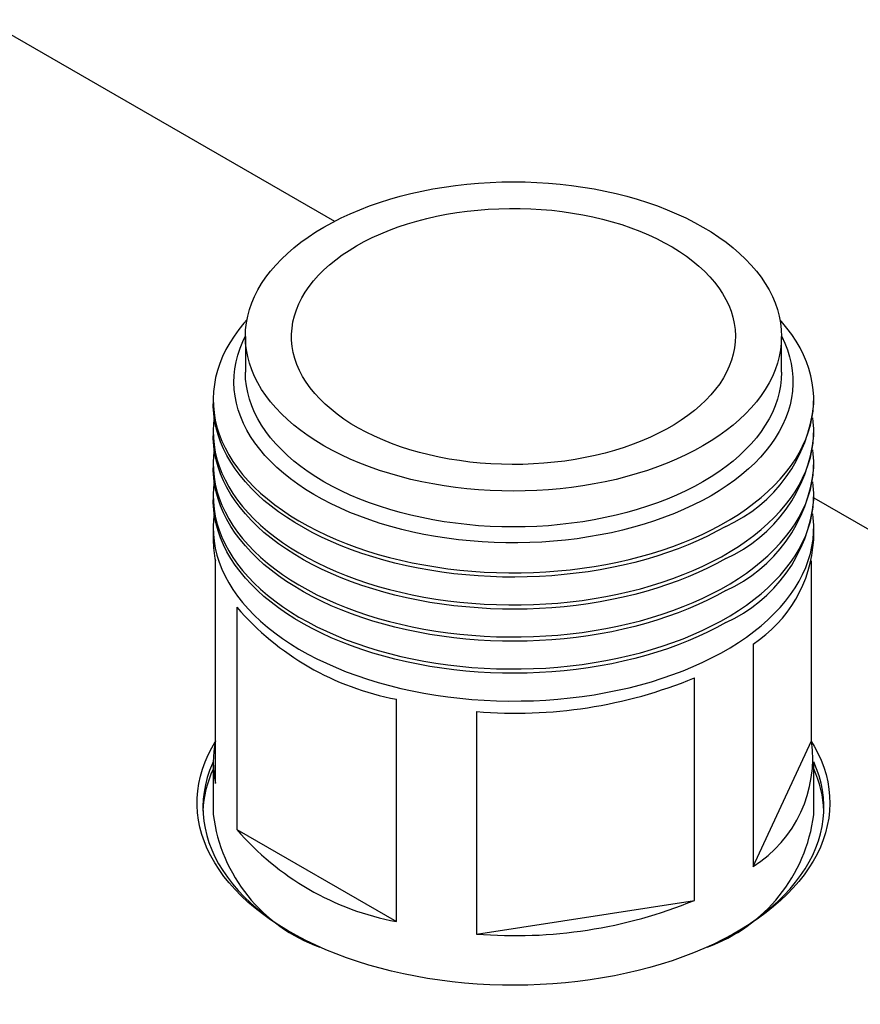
# Model space of a CAD drawing. Header units: millimetres. Extents: x 8 to 1577, y 12 to 2534.
# Tile 4 of 128: x 1450 to 1479, y 327 to 360. Entities that reach past the tile are written whole.
import ezdxf

# ---------------------------------------------------------------- set-up
doc = ezdxf.new("R2010")
doc.units = ezdxf.units.MM

msp = doc.modelspace()

# ---------------------------------------------------------------- linework, layer by layer
at = {"color": 7, "linetype": 'Continuous', "lineweight": 30}
for p, q in [((1448.788, 360.241), (1460.714, 353.356)), ((1457.673, 349.424), (1457.673, 348.199)), ((1475.973, 348.199), (1475.973, 349.424)), ((1456.573, 347.267), (1456.573, 347.121)), ((1477.073, 347.121), (1477.073, 347.267)), ((1456.573, 346.172), (1456.573, 346.027)), ((1477.073, 346.027), (1477.073, 346.172)), ((1456.573, 345.078), (1456.573, 344.933)), ((1477.073, 344.933), (1477.073, 345.078)), ((1456.573, 343.984), (1456.573, 343.839)), ((1477.073, 343.839), (1477.073, 343.984)), ((1477.073, 343.912), (1519.856, 319.214)), ((1456.573, 342.89), (1456.573, 342.483)), ((1477.073, 342.483), (1477.073, 342.89)), ((1456.65, 334.163), (1456.65, 341.757)), ((1476.995, 335.616), (1476.995, 341.757)), ((1457.384, 340.177), (1457.384, 332.583)), ((1475.003, 338.918), (1475.003, 331.324)), ((1472.999, 330.167), (1472.999, 337.761)), ((1462.827, 329.441), (1462.827, 337.034)), ((1465.564, 336.611), (1465.564, 329.017)), ((1475.003, 331.324), (1476.995, 335.616)), ((1456.573, 334.89), (1456.573, 333.093)), ((1477.073, 333.093), (1477.073, 334.89)), ((1457.384, 332.583), (1462.827, 329.441)), ((1465.564, 329.017), (1472.999, 330.167))]:
    msp.add_line(p, q, dxfattribs=at)
at = {"color": 7, "linetype": 'Continuous', "lineweight": 30, "flags": 128}
for points in [[(1460.353, 353.159), (1460.641, 353.318), (1460.941, 353.47), (1461.253, 353.615), (1461.574, 353.751), (1461.906, 353.879), (1462.248, 353.999), (1462.598, 354.109), (1462.956, 354.211), (1463.321, 354.304), (1463.693, 354.388), (1464.071, 354.462), (1464.455, 354.526), (1464.842, 354.581), (1465.234, 354.626), (1465.628, 354.661), (1466.025, 354.686), (1466.424, 354.701), (1466.823, 354.706), (1467.222, 354.701), (1467.62, 354.686), (1468.017, 354.661), (1468.412, 354.626), (1468.803, 354.581), (1469.191, 354.526), (1469.574, 354.462), (1469.952, 354.388), (1470.324, 354.304), (1470.69, 354.211), (1471.048, 354.109), (1471.398, 353.999), (1471.739, 353.879), (1472.071, 353.751), (1472.393, 353.615), (1472.704, 353.47), (1473.004, 353.318), (1473.293, 353.159), (1473.569, 352.993), (1473.832, 352.819), (1474.082, 352.64), (1474.318, 352.454), (1474.54, 352.262), (1474.747, 352.065), (1474.939, 351.863), (1475.115, 351.656), (1475.276, 351.445), (1475.421, 351.231), (1475.549, 351.012), (1475.661, 350.791), (1475.756, 350.567), (1475.834, 350.341), (1475.894, 350.113), (1475.938, 349.884), (1475.964, 349.654), (1475.973, 349.424), (1475.964, 349.194), (1475.938, 348.964), (1475.894, 348.735), (1475.834, 348.507), (1475.756, 348.281), (1475.661, 348.057), (1475.549, 347.836), (1475.421, 347.617), (1475.276, 347.403), (1475.115, 347.192), (1474.939, 346.985), (1474.747, 346.783), (1474.54, 346.586), (1474.318, 346.394), (1474.082, 346.208), (1473.832, 346.029), (1473.569, 345.855), (1473.293, 345.689), (1473.004, 345.53), (1472.704, 345.378), (1472.393, 345.233), (1472.071, 345.097), (1471.739, 344.969), (1471.398, 344.85), (1471.048, 344.739), (1470.69, 344.637), (1470.324, 344.544), (1469.952, 344.46), (1469.574, 344.386), (1469.191, 344.322), (1468.803, 344.267), (1468.412, 344.222), (1468.017, 344.187), (1467.62, 344.162), (1467.222, 344.147), (1466.823, 344.142), (1466.424, 344.147), (1466.025, 344.162), (1465.628, 344.187), (1465.234, 344.222), (1464.842, 344.267), (1464.455, 344.322), (1464.071, 344.386), (1463.693, 344.46), (1463.321, 344.544), (1462.956, 344.637), (1462.598, 344.739), (1462.248, 344.85), (1461.906, 344.969), (1461.574, 345.097), (1461.253, 345.233), (1460.941, 345.378), (1460.641, 345.53), (1460.353, 345.689), (1460.077, 345.855), (1459.813, 346.029), (1459.564, 346.208), (1459.327, 346.394), (1459.106, 346.586), (1458.899, 346.783), (1458.707, 346.985), (1458.53, 347.192), (1458.369, 347.403), (1458.225, 347.617), (1458.096, 347.836), (1457.984, 348.057), (1457.89, 348.281), (1457.812, 348.507), (1457.751, 348.735), (1457.708, 348.964), (1457.681, 349.194), (1457.673, 349.424), (1457.681, 349.654), (1457.708, 349.884), (1457.751, 350.113), (1457.812, 350.341), (1457.89, 350.567), (1457.984, 350.791), (1458.096, 351.012), (1458.225, 351.231), (1458.369, 351.445), (1458.53, 351.656), (1458.707, 351.863), (1458.899, 352.065), (1459.106, 352.262), (1459.327, 352.454), (1459.564, 352.64), (1459.813, 352.819), (1460.077, 352.993), (1460.353, 353.159)], [(1461.466, 352.516), (1461.729, 352.661), (1462.004, 352.798), (1462.29, 352.928), (1462.586, 353.049), (1462.892, 353.162), (1463.207, 353.267), (1463.53, 353.362), (1463.861, 353.449), (1464.199, 353.526), (1464.542, 353.594), (1464.891, 353.652), (1465.245, 353.701), (1465.602, 353.74), (1465.962, 353.769), (1466.324, 353.787), (1466.686, 353.796), (1467.05, 353.795), (1467.413, 353.784), (1467.774, 353.762), (1468.133, 353.731), (1468.489, 353.69), (1468.842, 353.639), (1469.189, 353.578), (1469.532, 353.508), (1469.868, 353.428), (1470.197, 353.339), (1470.518, 353.241), (1470.831, 353.135), (1471.134, 353.019), (1471.428, 352.896), (1471.711, 352.765), (1471.983, 352.625), (1472.243, 352.479), (1472.49, 352.325), (1472.725, 352.165), (1472.946, 351.999), (1473.152, 351.826), (1473.345, 351.648), (1473.522, 351.465), (1473.684, 351.277), (1473.83, 351.085), (1473.96, 350.89), (1474.073, 350.69), (1474.17, 350.488), (1474.25, 350.284), (1474.313, 350.077), (1474.358, 349.869), (1474.387, 349.66), (1474.398, 349.45), (1474.391, 349.241), (1474.367, 349.031), (1474.326, 348.823), (1474.267, 348.616), (1474.192, 348.411), (1474.099, 348.208), (1473.99, 348.008), (1473.864, 347.811), (1473.722, 347.618), (1473.564, 347.429), (1473.39, 347.245), (1473.202, 347.066), (1472.999, 346.892), (1472.781, 346.724), (1472.55, 346.562), (1472.306, 346.407), (1472.049, 346.259), (1471.78, 346.118), (1471.5, 345.984), (1471.209, 345.859), (1470.908, 345.741), (1470.597, 345.633), (1470.278, 345.532), (1469.951, 345.441), (1469.616, 345.359), (1469.276, 345.287), (1468.929, 345.224), (1468.578, 345.17), (1468.222, 345.126), (1467.864, 345.093), (1467.503, 345.069), (1467.141, 345.055), (1466.777, 345.051), (1466.414, 345.057), (1466.052, 345.074), (1465.692, 345.1), (1465.334, 345.136), (1464.979, 345.183), (1464.629, 345.238), (1464.284, 345.304), (1463.945, 345.379), (1463.612, 345.463), (1463.287, 345.557), (1462.97, 345.659), (1462.662, 345.77), (1462.363, 345.889), (1462.074, 346.017), (1461.797, 346.152), (1461.531, 346.295), (1461.277, 346.445), (1461.036, 346.602), (1460.808, 346.765), (1460.595, 346.935), (1460.395, 347.11), (1460.21, 347.291), (1460.041, 347.476), (1459.887, 347.666), (1459.749, 347.86), (1459.627, 348.058), (1459.522, 348.258), (1459.433, 348.462), (1459.362, 348.668), (1459.308, 348.875), (1459.271, 349.084), (1459.251, 349.293), (1459.249, 349.503), (1459.264, 349.712), (1459.297, 349.921), (1459.347, 350.129), (1459.414, 350.335), (1459.498, 350.539), (1459.599, 350.74), (1459.717, 350.939), (1459.851, 351.134), (1460.001, 351.325), (1460.166, 351.511), (1460.347, 351.693), (1460.543, 351.87), (1460.754, 352.041), (1460.978, 352.206), (1461.216, 352.364), (1461.466, 352.516)], [(1457.726, 349.994), (1457.624, 349.877), (1457.446, 349.657), (1457.284, 349.432), (1457.138, 349.205), (1457.008, 348.973), (1456.895, 348.739), (1456.799, 348.503), (1456.719, 348.264), (1456.657, 348.024), (1456.612, 347.782), (1456.584, 347.54), (1456.573, 347.297), (1456.579, 347.054), (1456.603, 346.811), (1456.644, 346.57), (1456.702, 346.329), (1456.777, 346.09), (1456.87, 345.853), (1456.979, 345.618), (1457.104, 345.386), (1457.246, 345.157), (1457.404, 344.932), (1457.578, 344.711), (1457.768, 344.494), (1457.972, 344.282), (1458.192, 344.075), (1458.426, 343.873), (1458.675, 343.677), (1458.937, 343.486), (1459.213, 343.303), (1459.501, 343.126), (1459.802, 342.956), (1460.114, 342.793), (1460.438, 342.638), (1460.772, 342.49), (1461.117, 342.351), (1461.472, 342.22), (1461.835, 342.097), (1462.207, 341.983), (1462.586, 341.878), (1462.973, 341.783), (1463.367, 341.696), (1463.766, 341.619), (1464.17, 341.551), (1464.579, 341.493), (1464.991, 341.445), (1465.407, 341.406), (1465.825, 341.378), (1466.244, 341.359), (1466.665, 341.35), (1467.086, 341.351), (1467.506, 341.363), (1467.926, 341.384), (1468.343, 341.415), (1468.758, 341.456), (1469.169, 341.507), (1469.577, 341.567), (1469.98, 341.637), (1470.378, 341.717), (1470.77, 341.806), (1471.155, 341.904), (1471.532, 342.011), (1471.902, 342.127), (1472.263, 342.252), (1472.615, 342.385), (1472.958, 342.526), (1473.29, 342.676), (1473.611, 342.833), (1473.92, 342.997), (1474.218, 343.169), (1474.503, 343.348), (1474.775, 343.533), (1475.034, 343.725), (1475.279, 343.923), (1475.51, 344.126), (1475.726, 344.334), (1475.927, 344.548), (1476.112, 344.766), (1476.282, 344.988), (1476.436, 345.214), (1476.574, 345.444), (1476.696, 345.677), (1476.8, 345.912), (1476.888, 346.149), (1476.959, 346.389), (1477.013, 346.63), (1477.05, 346.872), (1477.069, 347.115), (1477.072, 347.358), (1477.056, 347.601), (1477.024, 347.843), (1476.974, 348.084), (1476.908, 348.324), (1476.824, 348.562), (1476.723, 348.798), (1476.606, 349.031), (1476.472, 349.262), (1476.322, 349.489), (1476.156, 349.712), (1475.975, 349.931), (1475.919, 349.994)], [(1473.569, 343.986), (1473.274, 343.824), (1472.968, 343.668), (1472.651, 343.52), (1472.322, 343.381), (1471.984, 343.249), (1471.637, 343.126), (1471.281, 343.012), (1470.916, 342.906), (1470.544, 342.81), (1470.165, 342.722), (1469.78, 342.645), (1469.39, 342.577), (1468.995, 342.518), (1468.596, 342.469), (1468.194, 342.431), (1467.79, 342.402), (1467.383, 342.383), (1466.976, 342.374), (1466.568, 342.375), (1466.161, 342.387), (1465.755, 342.408), (1465.35, 342.439), (1464.949, 342.481), (1464.551, 342.532), (1464.157, 342.593), (1463.768, 342.663), (1463.385, 342.743), (1463.008, 342.833), (1462.638, 342.932), (1462.275, 343.039), (1461.921, 343.156), (1461.576, 343.281), (1461.24, 343.415), (1460.915, 343.557), (1460.6, 343.706), (1460.297, 343.864), (1460.005, 344.028), (1459.726, 344.2), (1459.46, 344.378), (1459.208, 344.563), (1458.969, 344.754), (1458.745, 344.951), (1458.535, 345.153), (1458.341, 345.359), (1458.162, 345.571), (1457.999, 345.787), (1457.852, 346.006), (1457.722, 346.229), (1457.608, 346.455), (1457.511, 346.684), (1457.431, 346.915), (1457.368, 347.147), (1457.322, 347.381), (1457.294, 347.616), (1457.283, 347.851), (1457.289, 348.087), (1457.313, 348.322), (1457.355, 348.556), (1457.413, 348.789), (1457.489, 349.02), (1457.582, 349.249), (1457.673, 349.44)], [(1475.973, 349.44), (1475.983, 349.419), (1476.088, 349.192), (1476.177, 348.962), (1476.249, 348.731), (1476.303, 348.497), (1476.34, 348.263), (1476.359, 348.028), (1476.362, 347.792), (1476.346, 347.557), (1476.314, 347.323), (1476.264, 347.089), (1476.196, 346.857), (1476.112, 346.627), (1476.011, 346.399), (1475.893, 346.173), (1475.758, 345.951), (1475.607, 345.732), (1475.44, 345.518), (1475.257, 345.307), (1475.059, 345.102), (1474.846, 344.901), (1474.618, 344.706), (1474.376, 344.516), (1474.12, 344.333), (1473.851, 344.156), (1473.569, 343.986)], [(1475.973, 348.199), (1475.964, 347.969), (1475.938, 347.739), (1475.894, 347.51), (1475.834, 347.282), (1475.756, 347.056), (1475.661, 346.832), (1475.549, 346.611), (1475.421, 346.393), (1475.276, 346.178), (1475.115, 345.967), (1474.939, 345.76), (1474.747, 345.558), (1474.54, 345.361), (1474.318, 345.169), (1474.082, 344.984), (1473.832, 344.804), (1473.569, 344.631), (1473.293, 344.464), (1473.004, 344.305), (1472.704, 344.153), (1472.393, 344.009), (1472.071, 343.872), (1471.739, 343.744), (1471.398, 343.625), (1471.048, 343.514), (1470.69, 343.412), (1470.324, 343.319), (1469.952, 343.236), (1469.574, 343.162), (1469.191, 343.097), (1468.803, 343.042), (1468.412, 342.997), (1468.017, 342.962), (1467.62, 342.937), (1467.222, 342.922), (1466.823, 342.917), (1466.424, 342.922), (1466.025, 342.937), (1465.628, 342.962), (1465.234, 342.997), (1464.842, 343.042), (1464.455, 343.097), (1464.071, 343.162), (1463.693, 343.236), (1463.321, 343.319), (1462.956, 343.412), (1462.598, 343.514), (1462.248, 343.625), (1461.906, 343.744), (1461.574, 343.872), (1461.253, 344.009), (1460.941, 344.153), (1460.641, 344.305), (1460.353, 344.464), (1460.077, 344.631), (1459.813, 344.804), (1459.564, 344.984), (1459.327, 345.169), (1459.106, 345.361), (1458.899, 345.558), (1458.707, 345.76), (1458.53, 345.967), (1458.369, 346.178), (1458.225, 346.393), (1458.096, 346.611), (1457.984, 346.832), (1457.89, 347.056), (1457.812, 347.282), (1457.751, 347.51), (1457.708, 347.739), (1457.681, 347.969), (1457.673, 348.199), (1457.673, 348.199)], [(1474.071, 342.937), (1473.767, 342.769), (1473.452, 342.608), (1473.125, 342.455), (1472.788, 342.309), (1472.441, 342.172), (1472.084, 342.043), (1471.718, 341.923), (1471.344, 341.811), (1470.963, 341.708), (1470.574, 341.615), (1470.18, 341.53), (1469.779, 341.455), (1469.374, 341.39), (1468.964, 341.335), (1468.551, 341.289), (1468.135, 341.253), (1467.716, 341.227), (1467.296, 341.21), (1466.875, 341.204), (1466.454, 341.208), (1466.034, 341.222), (1465.615, 341.245), (1465.198, 341.279), (1464.784, 341.322), (1464.374, 341.375), (1463.967, 341.438), (1463.565, 341.511), (1463.169, 341.593), (1462.779, 341.684), (1462.396, 341.784), (1462.02, 341.894), (1461.652, 342.012), (1461.293, 342.139), (1460.944, 342.274), (1460.604, 342.418), (1460.275, 342.569), (1459.956, 342.728), (1459.65, 342.894), (1459.355, 343.068), (1459.073, 343.248), (1458.804, 343.435), (1458.549, 343.628), (1458.307, 343.827), (1458.08, 344.032), (1457.868, 344.242), (1457.671, 344.457), (1457.489, 344.676), (1457.323, 344.899), (1457.173, 345.126), (1457.039, 345.356), (1456.922, 345.59), (1456.821, 345.826), (1456.738, 346.064), (1456.671, 346.304), (1456.621, 346.545), (1456.589, 346.787), (1456.574, 347.03), (1456.573, 347.121)], [(1456.606, 346.647), (1456.584, 346.446), (1456.573, 346.203), (1456.579, 345.96), (1456.603, 345.717), (1456.644, 345.475), (1456.702, 345.235), (1456.777, 344.996), (1456.87, 344.759), (1456.979, 344.524), (1457.104, 344.292), (1457.246, 344.063), (1457.404, 343.838), (1457.578, 343.617), (1457.768, 343.4), (1457.972, 343.188), (1458.192, 342.98), (1458.426, 342.778), (1458.675, 342.582), (1458.937, 342.392), (1459.213, 342.209), (1459.501, 342.032), (1459.802, 341.861), (1460.114, 341.699), (1460.438, 341.543), (1460.772, 341.396), (1461.117, 341.257), (1461.472, 341.126), (1461.835, 341.003), (1462.207, 340.889), (1462.586, 340.784), (1462.973, 340.688), (1463.367, 340.602), (1463.766, 340.525), (1464.17, 340.457), (1464.579, 340.399), (1464.991, 340.35), (1465.407, 340.312), (1465.825, 340.283), (1466.244, 340.265), (1466.665, 340.256), (1467.086, 340.257), (1467.506, 340.268), (1467.926, 340.29), (1468.343, 340.321), (1468.758, 340.362), (1469.169, 340.412), (1469.577, 340.473), (1469.98, 340.543), (1470.378, 340.623), (1470.77, 340.712), (1471.155, 340.81), (1471.532, 340.917), (1471.902, 341.033), (1472.263, 341.158), (1472.615, 341.291), (1472.958, 341.432), (1473.29, 341.582), (1473.611, 341.739), (1473.92, 341.903), (1474.218, 342.075), (1474.503, 342.254), (1474.775, 342.439), (1475.034, 342.631), (1475.279, 342.828), (1475.51, 343.032), (1475.726, 343.24), (1475.927, 343.454), (1476.112, 343.672), (1476.282, 343.894), (1476.436, 344.12), (1476.574, 344.35), (1476.696, 344.582), (1476.8, 344.818), (1476.888, 345.055), (1476.959, 345.295), (1477.013, 345.536), (1477.05, 345.778), (1477.069, 346.021), (1477.072, 346.264), (1477.056, 346.506), (1477.04, 346.647)], [(1474.071, 341.843), (1473.767, 341.675), (1473.452, 341.514), (1473.125, 341.36), (1472.788, 341.215), (1472.441, 341.078), (1472.084, 340.949), (1471.718, 340.828), (1471.344, 340.717), (1470.963, 340.614), (1470.574, 340.52), (1470.18, 340.436), (1469.779, 340.361), (1469.374, 340.296), (1468.964, 340.24), (1468.551, 340.195), (1468.135, 340.158), (1467.716, 340.132), (1467.296, 340.116), (1466.875, 340.11), (1466.454, 340.114), (1466.034, 340.127), (1465.615, 340.151), (1465.198, 340.185), (1464.784, 340.228), (1464.374, 340.281), (1463.967, 340.344), (1463.565, 340.417), (1463.169, 340.499), (1462.779, 340.59), (1462.396, 340.69), (1462.02, 340.8), (1461.652, 340.918), (1461.293, 341.045), (1460.944, 341.18), (1460.604, 341.323), (1460.275, 341.475), (1459.956, 341.634), (1459.65, 341.8), (1459.355, 341.974), (1459.073, 342.154), (1458.804, 342.341), (1458.549, 342.534), (1458.307, 342.733), (1458.08, 342.938), (1457.868, 343.148), (1457.671, 343.362), (1457.489, 343.582), (1457.323, 343.805), (1457.173, 344.032), (1457.039, 344.262), (1456.922, 344.496), (1456.821, 344.731), (1456.738, 344.97), (1456.671, 345.21), (1456.621, 345.451), (1456.589, 345.693), (1456.574, 345.936), (1456.573, 346.027)], [(1456.606, 345.553), (1456.584, 345.352), (1456.573, 345.109), (1456.579, 344.866), (1456.603, 344.623), (1456.644, 344.381), (1456.702, 344.141), (1456.777, 343.902), (1456.87, 343.664), (1456.979, 343.43), (1457.104, 343.198), (1457.246, 342.969), (1457.404, 342.744), (1457.578, 342.523), (1457.768, 342.306), (1457.972, 342.093), (1458.192, 341.886), (1458.426, 341.684), (1458.675, 341.488), (1458.937, 341.298), (1459.213, 341.114), (1459.501, 340.937), (1459.802, 340.767), (1460.114, 340.605), (1460.438, 340.449), (1460.772, 340.302), (1461.117, 340.163), (1461.472, 340.031), (1461.835, 339.909), (1462.207, 339.795), (1462.586, 339.69), (1462.973, 339.594), (1463.367, 339.508), (1463.766, 339.43), (1464.17, 339.363), (1464.579, 339.305), (1464.991, 339.256), (1465.407, 339.218), (1465.825, 339.189), (1466.244, 339.171), (1466.665, 339.162), (1467.086, 339.163), (1467.506, 339.174), (1467.926, 339.195), (1468.343, 339.227), (1468.758, 339.267), (1469.169, 339.318), (1469.577, 339.379), (1469.98, 339.449), (1470.378, 339.528), (1470.77, 339.617), (1471.155, 339.715), (1471.532, 339.823), (1471.902, 339.939), (1472.263, 340.063), (1472.615, 340.197), (1472.958, 340.338), (1473.29, 340.487), (1473.611, 340.645), (1473.92, 340.809), (1474.218, 340.981), (1474.503, 341.16), (1474.775, 341.345), (1475.034, 341.537), (1475.279, 341.734), (1475.51, 341.937), (1475.726, 342.146), (1475.927, 342.36), (1476.112, 342.578), (1476.282, 342.8), (1476.436, 343.026), (1476.574, 343.256), (1476.696, 343.488), (1476.8, 343.724), (1476.888, 343.961), (1476.959, 344.201), (1477.013, 344.442), (1477.05, 344.684), (1477.069, 344.926), (1477.072, 345.169), (1477.056, 345.412), (1477.04, 345.553)], [(1474.071, 340.749), (1473.767, 340.581), (1473.452, 340.42), (1473.125, 340.266), (1472.788, 340.121), (1472.441, 339.984), (1472.084, 339.855), (1471.718, 339.734), (1471.344, 339.623), (1470.963, 339.52), (1470.574, 339.426), (1470.18, 339.342), (1469.779, 339.267), (1469.374, 339.202), (1468.964, 339.146), (1468.551, 339.1), (1468.135, 339.064), (1467.716, 339.038), (1467.296, 339.022), (1466.875, 339.016), (1466.454, 339.019), (1466.034, 339.033), (1465.615, 339.057), (1465.198, 339.09), (1464.784, 339.134), (1464.374, 339.187), (1463.967, 339.25), (1463.565, 339.322), (1463.169, 339.404), (1462.779, 339.496), (1462.396, 339.596), (1462.02, 339.705), (1461.652, 339.824), (1461.293, 339.951), (1460.944, 340.086), (1460.604, 340.229), (1460.275, 340.381), (1459.956, 340.54), (1459.65, 340.706), (1459.355, 340.88), (1459.073, 341.06), (1458.804, 341.247), (1458.549, 341.44), (1458.307, 341.639), (1458.08, 341.844), (1457.868, 342.054), (1457.671, 342.268), (1457.489, 342.487), (1457.323, 342.711), (1457.173, 342.938), (1457.039, 343.168), (1456.922, 343.401), (1456.821, 343.637), (1456.738, 343.875), (1456.671, 344.115), (1456.621, 344.357), (1456.589, 344.599), (1456.574, 344.842), (1456.573, 344.933)], [(1456.606, 344.458), (1456.584, 344.257), (1456.573, 344.014), (1456.579, 343.772), (1456.603, 343.529), (1456.644, 343.287), (1456.702, 343.046), (1456.777, 342.807), (1456.87, 342.57), (1456.979, 342.336), (1457.104, 342.104), (1457.246, 341.875), (1457.404, 341.65), (1457.578, 341.428), (1457.768, 341.212), (1457.972, 340.999), (1458.192, 340.792), (1458.426, 340.59), (1458.675, 340.394), (1458.937, 340.204), (1459.213, 340.02), (1459.501, 339.843), (1459.802, 339.673), (1460.114, 339.51), (1460.438, 339.355), (1460.772, 339.208), (1461.117, 339.068), (1461.472, 338.937), (1461.835, 338.815), (1462.207, 338.701), (1462.586, 338.596), (1462.973, 338.5), (1463.367, 338.413), (1463.766, 338.336), (1464.17, 338.269), (1464.579, 338.21), (1464.991, 338.162), (1465.407, 338.124), (1465.825, 338.095), (1466.244, 338.076), (1466.665, 338.068), (1467.086, 338.069), (1467.506, 338.08), (1467.926, 338.101), (1468.343, 338.132), (1468.758, 338.173), (1469.169, 338.224), (1469.577, 338.285), (1469.98, 338.355), (1470.378, 338.434), (1470.77, 338.523), (1471.155, 338.621), (1471.532, 338.729), (1471.902, 338.845), (1472.263, 338.969), (1472.615, 339.102), (1472.958, 339.244), (1473.29, 339.393), (1473.611, 339.55), (1473.92, 339.715), (1474.218, 339.887), (1474.503, 340.066), (1474.775, 340.251), (1475.034, 340.442), (1475.279, 340.64), (1475.51, 340.843), (1475.726, 341.052), (1475.927, 341.265), (1476.112, 341.483), (1476.282, 341.706), (1476.436, 341.932), (1476.574, 342.161), (1476.696, 342.394), (1476.8, 342.629), (1476.888, 342.867), (1476.959, 343.106), (1477.013, 343.347), (1477.05, 343.59), (1477.069, 343.832), (1477.072, 344.075), (1477.056, 344.318), (1477.04, 344.458)], [(1474.071, 339.655), (1473.767, 339.486), (1473.452, 339.325), (1473.125, 339.172), (1472.788, 339.027), (1472.441, 338.889), (1472.084, 338.76), (1471.718, 338.64), (1471.344, 338.528), (1470.963, 338.426), (1470.574, 338.332), (1470.18, 338.248), (1469.779, 338.173), (1469.374, 338.108), (1468.964, 338.052), (1468.551, 338.006), (1468.135, 337.97), (1467.716, 337.944), (1467.296, 337.928), (1466.875, 337.922), (1466.454, 337.925), (1466.034, 337.939), (1465.615, 337.963), (1465.198, 337.996), (1464.784, 338.04), (1464.374, 338.093), (1463.967, 338.156), (1463.565, 338.228), (1463.169, 338.31), (1462.779, 338.401), (1462.396, 338.502), (1462.02, 338.611), (1461.652, 338.73), (1461.293, 338.856), (1460.944, 338.992), (1460.604, 339.135), (1460.275, 339.286), (1459.956, 339.445), (1459.65, 339.612), (1459.355, 339.785), (1459.073, 339.966), (1458.804, 340.153), (1458.549, 340.346), (1458.307, 340.545), (1458.08, 340.75), (1457.868, 340.959), (1457.671, 341.174), (1457.489, 341.393), (1457.323, 341.616), (1457.173, 341.843), (1457.039, 342.074), (1456.922, 342.307), (1456.821, 342.543), (1456.738, 342.781), (1456.671, 343.021), (1456.621, 343.262), (1456.589, 343.505), (1456.574, 343.748), (1456.573, 343.839)], [(1456.606, 343.364), (1456.584, 343.163), (1456.573, 342.92), (1456.579, 342.677), (1456.603, 342.435), (1456.644, 342.193), (1456.702, 341.952), (1456.777, 341.713), (1456.87, 341.476), (1456.979, 341.241), (1457.104, 341.01), (1457.246, 340.781), (1457.404, 340.556), (1457.578, 340.334), (1457.768, 340.117), (1457.972, 339.905), (1458.192, 339.698), (1458.426, 339.496), (1458.675, 339.3), (1458.937, 339.11), (1459.213, 338.926), (1459.501, 338.749), (1459.802, 338.579), (1460.114, 338.416), (1460.438, 338.261), (1460.772, 338.114), (1461.117, 337.974), (1461.472, 337.843), (1461.835, 337.721), (1462.207, 337.607), (1462.586, 337.502), (1462.973, 337.406), (1463.367, 337.319), (1463.766, 337.242), (1464.17, 337.174), (1464.579, 337.116), (1464.991, 337.068), (1465.407, 337.03), (1465.825, 337.001), (1466.244, 336.982), (1466.665, 336.973), (1467.086, 336.975), (1467.506, 336.986), (1467.926, 337.007), (1468.343, 337.038), (1468.758, 337.079), (1469.169, 337.13), (1469.577, 337.19), (1469.98, 337.26), (1470.378, 337.34), (1470.77, 337.429), (1471.155, 337.527), (1471.532, 337.634), (1471.902, 337.75), (1472.263, 337.875), (1472.615, 338.008), (1472.958, 338.15), (1473.29, 338.299), (1473.611, 338.456), (1473.92, 338.621), (1474.218, 338.793), (1474.503, 338.971), (1474.775, 339.157), (1475.034, 339.348), (1475.279, 339.546), (1475.51, 339.749), (1475.726, 339.958), (1475.927, 340.171), (1476.112, 340.389), (1476.282, 340.612), (1476.436, 340.838), (1476.574, 341.067), (1476.696, 341.3), (1476.8, 341.535), (1476.888, 341.773), (1476.959, 342.012), (1477.013, 342.253), (1477.05, 342.495), (1477.069, 342.738), (1477.072, 342.981), (1477.056, 343.224), (1477.04, 343.364)], [(1477.002, 335.585), (1477.091, 335.434), (1477.217, 335.195), (1477.326, 334.954), (1477.418, 334.71), (1477.493, 334.464), (1477.551, 334.217), (1477.592, 333.969), (1477.616, 333.72), (1477.623, 333.47), (1477.612, 333.221), (1477.584, 332.972), (1477.538, 332.724), (1477.476, 332.477), (1477.396, 332.232), (1477.3, 331.988), (1477.187, 331.748), (1477.057, 331.51), (1476.911, 331.275), (1476.748, 331.044), (1476.57, 330.816), (1476.376, 330.593), (1476.167, 330.375), (1475.943, 330.162), (1475.704, 329.954), (1475.451, 329.752), (1475.184, 329.555), (1474.904, 329.365), (1474.611, 329.182), (1474.305, 329.006), (1473.988, 328.836), (1473.658, 328.675), (1473.318, 328.521), (1472.968, 328.375), (1472.608, 328.237), (1472.238, 328.107), (1471.86, 327.987), (1471.474, 327.875), (1471.08, 327.772), (1470.68, 327.678), (1470.273, 327.593), (1469.861, 327.519), (1469.444, 327.453), (1469.022, 327.397), (1468.598, 327.352), (1468.17, 327.315), (1467.74, 327.289), (1467.309, 327.273), (1466.877, 327.267), (1466.445, 327.271), (1466.013, 327.284), (1465.583, 327.308), (1465.155, 327.342), (1464.729, 327.385), (1464.307, 327.438), (1463.889, 327.501), (1463.475, 327.574), (1463.067, 327.656), (1462.665, 327.747), (1462.269, 327.848), (1461.881, 327.958), (1461.501, 328.076), (1461.129, 328.204), (1460.767, 328.339), (1460.414, 328.483), (1460.071, 328.635), (1459.739, 328.795), (1459.419, 328.963), (1459.11, 329.137), (1458.814, 329.319), (1458.53, 329.507), (1458.26, 329.702), (1458.004, 329.903), (1457.761, 330.109), (1457.533, 330.321), (1457.32, 330.538), (1457.123, 330.76), (1456.94, 330.987), (1456.774, 331.217), (1456.624, 331.451), (1456.49, 331.688), (1456.372, 331.928), (1456.272, 332.171), (1456.188, 332.415), (1456.121, 332.662), (1456.071, 332.91), (1456.039, 333.159), (1456.024, 333.408), (1456.026, 333.657), (1456.046, 333.907), (1456.082, 334.155), (1456.136, 334.403), (1456.207, 334.649), (1456.295, 334.893), (1456.4, 335.135), (1456.522, 335.375), (1456.644, 335.585)], [(1456.573, 334.898), (1456.548, 334.842), (1456.451, 334.6), (1456.371, 334.357), (1456.308, 334.111), (1456.262, 333.865), (1456.234, 333.617), (1456.223, 333.369), (1456.229, 333.121), (1456.253, 332.874), (1456.295, 332.627), (1456.353, 332.381), (1456.429, 332.137), (1456.522, 331.895), (1456.632, 331.655), (1456.758, 331.418), (1456.901, 331.184), (1457.061, 330.954), (1457.236, 330.727), (1457.427, 330.505), (1457.634, 330.288), (1457.856, 330.075), (1458.092, 329.868), (1458.343, 329.667), (1458.608, 329.471), (1458.886, 329.282), (1459.177, 329.1), (1459.256, 329.053)], [(1474.389, 329.053), (1474.542, 329.145), (1474.83, 329.329), (1475.105, 329.519), (1475.367, 329.716), (1475.614, 329.919), (1475.847, 330.128), (1476.065, 330.341), (1476.267, 330.56), (1476.455, 330.783), (1476.626, 331.011), (1476.781, 331.242), (1476.92, 331.477), (1477.043, 331.714), (1477.148, 331.955), (1477.237, 332.198), (1477.308, 332.442), (1477.363, 332.688), (1477.4, 332.935), (1477.419, 333.183), (1477.421, 333.431), (1477.406, 333.679), (1477.374, 333.926), (1477.324, 334.173), (1477.256, 334.418), (1477.172, 334.661), (1477.073, 334.898)]]:
    msp.add_lwpolyline(points, dxfattribs=at)
at = {"color": 7, "linetype": 'Continuous', "lineweight": 30}
for centre, radius, start, end in [((1471.98, 347.607), 5.116, 294.1232, 354.5566), ((1471.98, 346.512), 5.116, 294.1232, 354.5566), ((1471.98, 345.418), 5.116, 294.1232, 354.5566), ((1471.98, 344.324), 5.116, 294.1232, 354.5566), ((1460.034, 342.485), 3.461, 180.0337, 192.1551), ((1472.491, 342.76), 4.59, 303.1776, 356.5513), ((1464.583, 346.363), 9.492, 220.6702, 259.3351), ((1466.888, 352.659), 16.102, 265.2829, 292.3032), ((1460.023, 334.89), 3.45, 167.8406, 192.1594), ((1472.697, 335.003), 4.342, 302.0817, 8.1214), ((1459.987, 333.065), 3.766, 155.0698, 177.7129), ((1473.667, 333.068), 3.756, 2.258, 24.9593), ((1462.08, 333.801), 5.553, 187.318, 250.3157), ((1471.589, 333.781), 5.527, 289.5178, 352.8486), ((1464.583, 338.769), 9.492, 220.6702, 259.3351), ((1466.888, 345.065), 16.102, 265.2829, 292.3032)]:
    msp.add_arc(centre, radius, start, end, dxfattribs=at)

doc.saveas('drawing.dxf')
